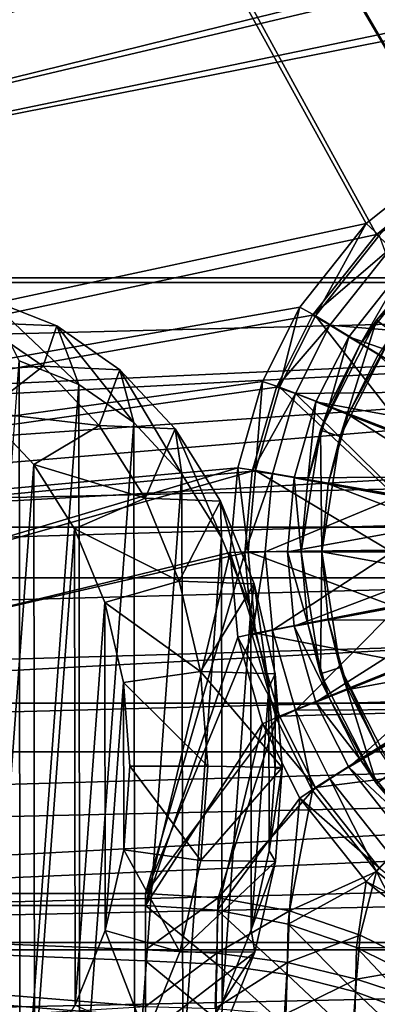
# Model space of a CAD drawing. Header units: metres. Extents: x 0 to 804, y -808 to 0.
# Tile 25 of 123: x 304 to 356, y -735 to -593. Entities that reach past the tile are written whole.
import ezdxf

# ---------------------------------------------------------------- set-up
doc = ezdxf.new("R2010")
doc.units = ezdxf.units.M

msp = doc.modelspace()

# ---------------------------------------------------------------- linework, layer by layer
at = {"layer": 'None012311'}
for points in [[(78.546486, -118.575203, 117.953323), (402.01651, -605.043579, 109.461983), (725.485901, -118.575211, 117.953323)], [(84.22982, -682.522278, 108.109589), (355.943726, -624.124634, 109.128922), (78.546486, -118.575203, 117.953323)], [(355.943726, -624.124634, 109.128922), (367.6427, -614.846802, 109.290871), (78.546486, -118.575203, 117.953323)], [(78.546486, -118.575203, 117.953323), (367.6427, -614.846802, 109.290871), (378.033203, -609.617432, 109.382149)], [(378.033203, -609.617432, 109.382149), (390.160004, -606.131226, 109.443001), (78.546486, -118.575203, 117.953323)], [(390.160004, -606.131226, 109.443001), (402.01651, -605.043579, 109.461983), (78.546486, -118.575203, 117.953323)], [(377.245544, -607.575745, 106.417328), (366.514679, -612.976318, 106.323059), (76.834984, -120.582596, 114.917824)], [(366.514679, -612.976318, 106.323059), (354.430603, -622.559387, 106.155792), (76.834984, -120.582596, 114.917824)], [(76.834984, -120.582596, 114.917824), (354.430603, -622.559387, 106.155792), (82.481255, -680.857727, 105.138191)], [(76.834984, -120.582596, 114.917824), (727.197449, -120.582596, 114.917824), (402.01651, -602.851624, 106.499786)], [(402.01651, -602.851624, 106.499786), (389.77063, -603.975037, 106.480179), (76.834984, -120.582596, 114.917824)], [(389.77063, -603.975037, 106.480179), (377.245544, -607.575745, 106.417328), (76.834984, -120.582596, 114.917824)], [(354.430603, -622.559387, 106.155792), (366.514679, -612.976318, 106.323059), (356.290344, -624.285522, 98.486244)], [(369.203888, -617.213013, 100.647255), (367.6427, -614.846802, 109.290871), (355.943726, -624.124634, 109.128922)], [(358.037872, -626.068359, 100.492683), (369.203888, -617.213013, 100.647255), (355.943726, -624.124634, 109.128922)], [(354.430603, -622.559387, 106.155792), (344.84613, -634.641602, 105.944893), (82.481255, -680.857727, 105.138191)], [(344.84613, -634.641602, 105.944893), (354.430603, -622.559387, 106.155792), (347.081085, -635.89447, 98.283607)], [(354.430603, -622.559387, 106.155792), (356.290344, -624.285522, 98.486244), (347.081085, -635.89447, 98.283607)], [(346.66452, -635.821777, 108.924751), (355.943726, -624.124634, 109.128922), (84.22982, -682.522278, 108.109589)], [(358.037872, -626.068359, 100.492683), (355.943726, -624.124634, 109.128922), (346.66452, -635.821777, 108.924751)], [(347.081085, -635.89447, 98.283607), (356.290344, -624.285522, 98.486244), (364.387665, -646.423706, 86.339561)], [(349.181183, -637.232666, 100.297806), (358.037872, -626.068359, 100.492683), (346.66452, -635.821777, 108.924751)], [(349.181183, -637.232666, 100.297806), (371.259827, -639.099854, 89.467857), (358.037872, -626.068359, 100.492683)], [(82.481255, -680.857727, 105.138191), (344.84613, -634.641602, 105.944893), (339.444672, -645.370789, 105.757614)], [(339.444672, -645.370789, 105.757614), (344.84613, -634.641602, 105.944893), (341.890106, -646.205444, 98.10363)], [(344.84613, -634.641602, 105.944893), (347.081085, -635.89447, 98.283607), (341.890106, -646.205444, 98.10363)], [(341.434326, -646.210693, 108.743408), (346.66452, -635.821777, 108.924751), (84.22982, -682.522278, 108.109589)], [(349.181183, -637.232666, 100.297806), (346.66452, -635.821777, 108.924751), (341.434326, -646.210693, 108.743408)], [(341.890106, -646.205444, 98.10363), (347.081085, -635.89447, 98.283607), (360.826385, -653.495605, 86.216118)], [(347.081085, -635.89447, 98.283607), (364.387665, -646.423706, 86.339561), (360.826385, -653.495605, 86.216118)], [(344.187958, -647.150574, 100.124687), (349.181183, -637.232666, 100.297806), (341.434326, -646.210693, 108.743408)], [(344.187958, -647.150574, 100.124687), (365.07077, -646.899719, 89.331711), (349.181183, -637.232666, 100.297806)], [(365.07077, -646.899719, 89.331711), (371.259827, -639.099854, 89.467857), (349.181183, -637.232666, 100.297806)], [(82.481255, -680.857727, 105.138191), (339.444672, -645.370789, 105.757614), (335.843445, -657.893982, 105.539024)], [(84.22982, -682.522278, 108.109589), (337.947601, -658.335693, 108.531769), (341.434326, -646.210693, 108.743408)], [(335.843445, -657.893982, 105.539024), (339.444672, -645.370789, 105.757614), (338.429596, -658.239197, 97.893578)], [(344.187958, -647.150574, 100.124687), (341.434326, -646.210693, 108.743408), (337.947601, -658.335693, 108.531769)], [(339.444672, -645.370789, 105.757614), (341.890106, -646.205444, 98.10363), (338.429596, -658.239197, 97.893578)], [(338.429596, -658.239197, 97.893578), (341.890106, -646.205444, 98.10363), (358.45575, -661.739441, 86.072227)], [(341.890106, -646.205444, 98.10363), (360.826385, -653.495605, 86.216118), (358.45575, -661.739441, 86.072227)], [(340.859741, -658.724426, 99.922668), (344.187958, -647.150574, 100.124687), (337.947601, -658.335693, 108.531769)], [(359.246185, -661.938049, 89.069214), (344.187958, -647.150574, 100.124687), (340.859741, -658.724426, 99.922668)], [(361.573792, -653.843811, 89.210503), (365.07077, -646.899719, 89.331711), (344.187958, -647.150574, 100.124687)], [(359.246185, -661.938049, 89.069214), (361.573792, -653.843811, 89.210503), (344.187958, -647.150574, 100.124687)], [(123.969986, -721.144897, 104.434975), (82.481255, -680.857727, 105.138191), (335.843445, -657.893982, 105.539024)], [(122.238647, -719.43042, 107.465355), (337.947601, -658.335693, 108.531769), (84.22982, -682.522278, 108.109589)], [(337.947601, -658.335693, 108.531769), (122.238647, -719.43042, 107.465355), (336.859772, -670.190369, 108.324844)], [(123.969986, -721.144897, 104.434975), (335.843445, -657.893982, 105.539024), (334.719879, -670.138, 105.325302)], [(334.719879, -670.138, 105.325302), (335.843445, -657.893982, 105.539024), (337.349945, -670.0047, 97.68821)], [(335.843445, -657.893982, 105.539024), (338.429596, -658.239197, 97.893578), (337.349945, -670.0047, 97.68821)], [(340.859741, -658.724426, 99.922668), (337.947601, -658.335693, 108.531769), (336.859772, -670.190369, 108.324844)], [(339.82135, -670.040283, 99.725151), (340.859741, -658.724426, 99.922668), (336.859772, -670.190369, 108.324844)], [(337.349945, -670.0047, 97.68821), (338.429596, -658.239197, 97.893578), (357.716125, -669.7995, 85.931534)], [(338.429596, -658.239197, 97.893578), (358.45575, -661.739441, 86.072227), (357.716125, -669.7995, 85.931534)], [(339.82135, -670.040283, 99.725151), (359.246185, -661.938049, 89.069214), (340.859741, -658.724426, 99.922668)], [(358.519989, -669.851868, 88.931076), (359.246185, -661.938049, 89.069214), (339.82135, -670.040283, 99.725151)], [(122.238647, -719.43042, 107.465355), (322.483765, -719.43042, 107.465355), (336.859772, -670.190369, 108.324844)], [(322.483765, -721.144897, 104.434975), (123.969986, -721.144897, 104.434975), (334.719879, -670.138, 105.325302)], [(322.483765, -721.144897, 104.434975), (334.719879, -670.138, 105.325302), (335.843445, -682.382019, 105.11158)], [(336.859772, -670.190369, 108.324844), (322.483765, -719.43042, 107.465355), (337.947601, -682.045044, 108.11792)], [(334.719879, -670.138, 105.325302), (337.349945, -670.0047, 97.68821), (338.429596, -681.770203, 97.482841)], [(335.843445, -682.382019, 105.11158), (334.719879, -670.138, 105.325302), (338.429596, -681.770203, 97.482841)], [(339.82135, -670.040283, 99.725151), (336.859772, -670.190369, 108.324844), (337.947601, -682.045044, 108.11792)], [(337.349945, -670.0047, 97.68821), (357.716125, -669.7995, 85.931534), (358.45575, -677.859558, 85.790848)], [(338.429596, -681.770203, 97.482841), (337.349945, -670.0047, 97.68821), (358.45575, -677.859558, 85.790848)], [(340.859741, -681.35614, 99.527626), (339.82135, -670.040283, 99.725151), (337.947601, -682.045044, 108.11792)], [(340.859741, -681.35614, 99.527626), (358.519989, -669.851868, 88.931076), (339.82135, -670.040283, 99.725151)], [(359.246185, -677.765686, 88.792946), (358.519989, -669.851868, 88.931076), (340.859741, -681.35614, 99.527626)], [(338.429596, -681.770203, 97.482841), (358.45575, -677.859558, 85.790848), (360.826385, -686.103394, 85.64695)], [(344.187958, -692.929993, 99.325607), (359.246185, -677.765686, 88.792946), (340.859741, -681.35614, 99.527626)], [(361.573792, -685.859924, 88.651657), (359.246185, -677.765686, 88.792946), (344.187958, -692.929993, 99.325607)], [(335.843445, -682.382019, 105.11158), (338.429596, -681.770203, 97.482841), (341.890106, -693.803955, 97.272797)], [(340.859741, -681.35614, 99.527626), (337.947601, -682.045044, 108.11792), (341.434326, -694.170044, 107.906281)], [(341.890106, -693.803955, 97.272797), (338.429596, -681.770203, 97.482841), (360.826385, -686.103394, 85.64695)], [(344.187958, -692.929993, 99.325607), (340.859741, -681.35614, 99.527626), (341.434326, -694.170044, 107.906281)], [(322.483765, -719.43042, 107.465355), (341.434326, -694.170044, 107.906281), (337.947601, -682.045044, 108.11792)], [(339.444672, -694.905212, 104.89299), (322.483765, -721.144897, 104.434975), (335.843445, -682.382019, 105.11158)], [(339.444672, -694.905212, 104.89299), (335.843445, -682.382019, 105.11158), (341.890106, -693.803955, 97.272797)], [(341.890106, -693.803955, 97.272797), (360.826385, -686.103394, 85.64695), (364.387665, -693.175293, 85.523506)], [(365.07077, -692.803955, 88.530449), (361.573792, -685.859924, 88.651657), (344.187958, -692.929993, 99.325607)], [(344.187958, -692.929993, 99.325607), (341.434326, -694.170044, 107.906281), (346.66452, -704.55896, 107.724937)], [(347.081085, -704.114929, 97.092819), (341.890106, -693.803955, 97.272797), (364.387665, -693.175293, 85.523506)], [(365.07077, -692.803955, 88.530449), (344.187958, -692.929993, 99.325607), (349.181183, -702.8479, 99.152489)], [(349.181183, -702.8479, 99.152489), (344.187958, -692.929993, 99.325607), (346.66452, -704.55896, 107.724937)], [(347.081085, -704.114929, 97.092819), (364.387665, -693.175293, 85.523506), (370.691406, -701.119812, 85.384834)], [(358.037872, -714.012207, 98.957619), (365.07077, -692.803955, 88.530449), (349.181183, -702.8479, 99.152489)], [(322.483765, -719.43042, 107.465355), (332.995514, -720.059326, 107.454338), (341.434326, -694.170044, 107.906281)], [(332.995514, -720.059326, 107.454338), (346.66452, -704.55896, 107.724937), (341.434326, -694.170044, 107.906281)], [(339.444672, -694.905212, 104.89299), (341.890106, -693.803955, 97.272797), (347.081085, -704.114929, 97.092819)], [(332.905823, -721.830017, 104.423012), (322.483765, -721.144897, 104.434975), (339.444672, -694.905212, 104.89299)], [(344.84613, -705.63446, 104.705711), (332.905823, -721.830017, 104.423012), (339.444672, -694.905212, 104.89299)], [(344.84613, -705.63446, 104.705711), (339.444672, -694.905212, 104.89299), (347.081085, -704.114929, 97.092819)], [(356.290344, -715.723938, 96.890182), (347.081085, -704.114929, 97.092819), (370.691406, -701.119812, 85.384834)], [(349.181183, -702.8479, 99.152489), (346.66452, -704.55896, 107.724937), (355.943726, -716.256104, 107.52076)], [(358.037872, -714.012207, 98.957619), (349.181183, -702.8479, 99.152489), (355.943726, -716.256104, 107.52076)], [(332.995514, -720.059326, 107.454338), (343.349548, -721.949158, 107.421364), (346.66452, -704.55896, 107.724937)], [(343.349548, -721.949158, 107.421364), (355.943726, -716.256104, 107.52076), (346.66452, -704.55896, 107.724937)], [(344.84613, -705.63446, 104.705711), (347.081085, -704.114929, 97.092819), (356.290344, -715.723938, 96.890182)], [(343.148468, -723.873535, 104.387344), (332.905823, -721.830017, 104.423012), (344.84613, -705.63446, 104.705711)], [(354.430603, -717.716675, 104.494812), (343.148468, -723.873535, 104.387344), (344.84613, -705.63446, 104.705711)], [(354.430603, -717.716675, 104.494812), (344.84613, -705.63446, 104.705711), (356.290344, -715.723938, 96.890182)], [(358.037872, -714.012207, 98.957619), (355.943726, -716.256104, 107.52076), (367.6427, -725.533936, 107.358818)], [(354.430603, -717.716675, 104.494812), (356.290344, -715.723938, 96.890182), (367.901093, -724.931763, 96.729454)], [(343.349548, -721.949158, 107.421364), (353.567017, -725.461975, 107.360092), (355.943726, -716.256104, 107.52076)], [(353.567017, -725.461975, 107.360092), (363.024017, -730.080261, 107.27951), (355.943726, -716.256104, 107.52076)], [(355.943726, -716.256104, 107.52076), (363.024017, -730.080261, 107.27951), (367.6427, -725.533936, 107.358818)], [(353.03537, -727.240356, 104.328575), (343.148468, -723.873535, 104.387344), (354.430603, -717.716675, 104.494812)], [(366.514679, -727.299683, 104.327538), (353.03537, -727.240356, 104.328575), (354.430603, -717.716675, 104.494812)], [(366.514679, -727.299683, 104.327538), (354.430603, -717.716675, 104.494812), (367.901093, -724.931763, 96.729454)], [(322.483765, -735.750671, 135.73291), (122.238647, -719.43042, 107.465355), (59.346073, -751.527832, 163.059708)], [(322.483765, -735.750671, 135.73291), (322.483765, -727.591248, 121.600327), (122.238647, -719.43042, 107.465355)], [(322.483765, -727.591248, 121.600327), (322.483765, -719.43042, 107.465355), (122.238647, -719.43042, 107.465355)], [(332.995514, -720.059326, 107.454338), (322.483765, -719.43042, 107.465355), (322.483765, -727.591248, 121.600327)], [(332.79071, -728.035889, 121.568214), (332.995514, -720.059326, 107.454338), (322.483765, -727.591248, 121.600327)], [(343.349548, -721.949158, 107.421364), (332.995514, -720.059326, 107.454338), (332.79071, -728.035889, 121.568214)], [(61.042992, -753.259888, 160.059708), (123.969986, -721.144897, 104.434975), (322.483765, -737.202393, 132.24733)], [(322.483765, -737.202393, 132.24733), (123.969986, -721.144897, 104.434975), (322.483765, -729.17334, 118.340668)], [(123.969986, -721.144897, 104.434975), (322.483765, -721.144897, 104.434975), (322.483765, -729.17334, 118.340668)], [(322.483765, -721.144897, 104.434975), (332.799377, -729.661865, 118.332138), (322.483765, -729.17334, 118.340668)], [(322.483765, -721.144897, 104.434975), (332.905823, -721.830017, 104.423012), (332.799377, -729.661865, 118.332138)], [(332.905823, -721.830017, 104.423012), (342.990479, -731.149902, 118.306168), (332.799377, -729.661865, 118.332138)], [(332.905823, -721.830017, 104.423012), (343.148468, -723.873535, 104.387344), (342.990479, -731.149902, 118.306168)], [(343.02179, -729.390259, 121.466835), (343.349548, -721.949158, 107.421364), (332.79071, -728.035889, 121.568214)], [(353.567017, -725.461975, 107.360092), (343.349548, -721.949158, 107.421364), (343.02179, -729.390259, 121.466835)], [(343.148468, -723.873535, 104.387344), (352.899384, -733.656799, 118.262405), (342.990479, -731.149902, 118.306168)], [(343.148468, -723.873535, 104.387344), (353.03537, -727.240356, 104.328575), (352.899384, -733.656799, 118.262405)], [(353.038422, -731.828186, 121.26181), (353.567017, -725.461975, 107.360092), (343.02179, -729.390259, 121.466835)], [(363.024017, -730.080261, 107.27951), (353.567017, -725.461975, 107.360092), (353.038422, -731.828186, 121.26181)], [(352.899384, -733.656799, 118.262405), (353.03537, -727.240356, 104.328575), (362.373444, -737.182373, 118.200867)], [(366.514679, -727.299683, 104.327538), (362.396271, -731.872375, 104.247726), (353.03537, -727.240356, 104.328575)], [(362.373444, -737.182373, 118.200867), (353.03537, -727.240356, 104.328575), (362.396271, -731.872375, 104.247726)], [(322.483765, -727.591248, 121.600327), (322.483765, -735.750671, 135.73291), (332.79071, -728.035889, 121.568214)], [(322.483765, -735.750671, 135.73291), (332.583771, -736.053406, 135.707764), (332.79071, -728.035889, 121.568214)], [(332.79071, -728.035889, 121.568214), (332.583771, -736.053406, 135.707764), (343.02179, -729.390259, 121.466835)], [(332.799377, -729.661865, 118.332138), (332.665619, -737.544922, 132.241364), (322.483765, -729.17334, 118.340668)], [(322.483765, -729.17334, 118.340668), (332.665619, -737.544922, 132.241364), (322.483765, -737.202393, 132.24733)], [(332.583771, -736.053406, 135.707764), (342.623474, -736.948364, 135.6259), (343.02179, -729.390259, 121.466835)], [(332.665619, -737.544922, 132.241364), (332.799377, -729.661865, 118.332138), (342.757721, -738.566711, 132.223526)], [(332.799377, -729.661865, 118.332138), (342.990479, -731.149902, 118.306168), (342.757721, -738.566711, 132.223526)], [(343.02179, -729.390259, 121.466835), (342.623474, -736.948364, 135.6259), (353.038422, -731.828186, 121.26181)], [(362.782745, -735.014343, 120.99221), (363.024017, -730.080261, 107.27951), (353.038422, -731.828186, 121.26181)], [(342.623474, -736.948364, 135.6259), (352.525024, -738.483093, 135.457886), (353.038422, -731.828186, 121.26181)], [(342.990479, -731.149902, 118.306168), (352.671967, -740.250122, 132.194138), (342.757721, -738.566711, 132.223526)], [(342.990479, -731.149902, 118.306168), (352.899384, -733.656799, 118.262405), (352.671967, -740.250122, 132.194138)], [(353.038422, -731.828186, 121.26181), (352.525024, -738.483093, 135.457886), (362.782745, -735.014343, 120.99221)], [(352.671967, -740.250122, 132.194138), (352.899384, -733.656799, 118.262405), (362.323212, -742.566162, 132.153717)], [(362.323212, -742.566162, 132.153717), (352.899384, -733.656799, 118.262405), (362.373444, -737.182373, 118.200867)], [(352.525024, -738.483093, 135.457886), (362.316193, -740.464661, 135.21965), (362.782745, -735.014343, 120.99221)]]:
    msp.add_3dface(points, dxfattribs=at)
at = {"layer": 'None012312'}
for points in [[(183.243256, -631.100647, 2170), (314.050201, -555.126587, 2170), (301.897156, -544.31427, 2170)], [(300.722015, -545.310425, 2167.144043), (313.010773, -556.26178, 2167.144043), (183.243256, -630.385498, 2167.144043)], [(327.362183, -564.474976, 2170), (314.050201, -555.126587, 2170), (183.243256, -631.100647, 2170)], [(313.010773, -556.26178, 2167.144043), (326.474701, -565.731079, 2167.144043), (183.243256, -630.385498, 2167.144043)], [(349.992096, -575.838135, 2170), (327.362183, -564.474976, 2170), (183.243256, -631.100647, 2170)], [(183.243256, -630.385498, 2167.144043), (326.474701, -565.731079, 2167.144043), (349.287262, -577.210388, 2167.144043)], [(183.243256, -631.100647, 2170), (376.385895, -583.39563, 2170), (349.992096, -575.838135, 2170)], [(349.287262, -577.210388, 2167.144043), (375.948975, -584.876221, 2167.144043), (183.243256, -630.385498, 2167.144043)], [(402.016327, -585.732666, 2170), (376.385895, -583.39563, 2170), (183.243256, -631.100647, 2170)], [(375.948975, -584.876221, 2167.144043), (402.016327, -587.267883, 2167.144043), (183.243256, -630.385498, 2167.144043)], [(620.789429, -631.100647, 2170), (402.016327, -585.732666, 2170), (183.243256, -631.100647, 2170)], [(183.243256, -630.385498, 2167.144043), (402.016327, -587.267883, 2167.144043), (620.789429, -630.385498, 2167.144043)], [(661.499878, -642.578247, 2160.918945), (104.085083, -673.795959, 2141.555664), (620.789429, -630.385498, 2167.144043)], [(104.085083, -673.795959, 2141.555664), (122.620811, -656.609924, 2152.86377), (620.789429, -630.385498, 2167.144043)], [(620.789429, -630.385498, 2167.144043), (122.620811, -656.609924, 2152.86377), (142.532806, -642.578247, 2160.918945)], [(620.789429, -630.385498, 2167.144043), (142.532806, -642.578247, 2160.918945), (183.243256, -630.385498, 2167.144043)], [(677.485962, -653.800476, 2157.919189), (620.789429, -631.100647, 2170), (111.601715, -666.464539, 2150.061035)], [(111.601715, -666.464539, 2150.061035), (620.789429, -631.100647, 2170), (126.5467, -653.800476, 2157.919189)], [(620.789429, -631.100647, 2170), (183.243256, -631.100647, 2170), (126.5467, -653.800476, 2157.919189)], [(104.085083, -673.795959, 2141.555664), (661.499878, -642.578247, 2160.918945), (681.411865, -656.609924, 2152.86377)], [(692.430969, -666.464539, 2150.061035), (677.485962, -653.800476, 2157.919189), (111.601715, -666.464539, 2150.061035)], [(699.947571, -673.795959, 2141.555664), (104.085083, -673.795959, 2141.555664), (681.411865, -656.609924, 2152.86377)], [(708.263794, -682.554504, 2138.76123), (692.430969, -666.464539, 2150.061035), (82.025421, -698.932068, 2125.520996)], [(82.025421, -698.932068, 2125.520996), (692.430969, -666.464539, 2150.061035), (95.76886, -682.554504, 2138.76123)], [(692.430969, -666.464539, 2150.061035), (111.601715, -666.464539, 2150.061035), (95.76886, -682.554504, 2138.76123)], [(715.986511, -691.900879, 2127.664307), (88.046135, -691.900879, 2127.664307), (699.947571, -673.795959, 2141.555664)], [(88.046135, -691.900879, 2127.664307), (104.085083, -673.795959, 2141.555664), (699.947571, -673.795959, 2141.555664)], [(722.007263, -698.932068, 2125.520996), (708.263794, -682.554504, 2138.76123), (82.025421, -698.932068, 2125.520996)], [(64.490143, -726.510559, 2093.738037), (715.986511, -691.900879, 2127.664307), (729.516174, -710.105225, 2111.226807)], [(64.490143, -726.510559, 2093.738037), (74.516472, -710.105225, 2111.226807), (715.986511, -691.900879, 2127.664307)], [(74.516472, -710.105225, 2111.226807), (88.046135, -691.900879, 2127.664307), (715.986511, -691.900879, 2127.664307)], [(732.550354, -713.465515, 2112.023682), (722.007263, -698.932068, 2125.520996), (62.762112, -727.559082, 2097.012207)], [(62.762112, -727.559082, 2097.012207), (722.007263, -698.932068, 2125.520996), (71.482285, -713.465515, 2112.023682)], [(722.007263, -698.932068, 2125.520996), (82.025421, -698.932068, 2125.520996), (71.482285, -713.465515, 2112.023682)], [(739.542542, -726.510559, 2093.738037), (64.490143, -726.510559, 2093.738037), (729.516174, -710.105225, 2111.226807)], [(741.270569, -727.559082, 2097.012207), (732.550354, -713.465515, 2112.023682), (62.762112, -727.559082, 2097.012207)], [(749.257568, -744.18219, 2076.154541), (741.270569, -727.559082, 2097.012207), (51.714352, -751.684326, 2065.280029)], [(51.714352, -751.684326, 2065.280029), (741.270569, -727.559082, 2097.012207), (54.775116, -744.18219, 2076.154541)], [(54.185207, -749.625977, 2063.023926), (739.542542, -726.510559, 2093.738037), (746.359741, -741.070984, 2075.415527)], [(54.185207, -749.625977, 2063.023926), (57.672894, -741.070984, 2075.415527), (739.542542, -726.510559, 2093.738037)], [(741.270569, -727.559082, 2097.012207), (62.762112, -727.559082, 2097.012207), (54.775116, -744.18219, 2076.154541)], [(57.672894, -741.070984, 2075.415527), (64.490143, -726.510559, 2093.738037), (739.542542, -726.510559, 2093.738037)]]:
    msp.add_3dface(points, dxfattribs=at)
at = {"layer": 'None012317'}
for points in [[(309.626282, -637.334167, 2037.563843), (299.700684, -633.435181, 2029.077759), (298.400238, -636.883789, 2049.910889)], [(309.626282, -637.334167, 2037.563843), (312.819061, -645.803589, 2028.615234), (299.700684, -633.435181, 2029.077759)], [(312.819061, -645.803589, 2028.615234), (304.178497, -642.397705, 2021.227539), (299.700684, -633.435181, 2029.077759)], [(307.649078, -643.188171, 2057.864258), (298.400238, -636.883789, 2049.910889), (290.939026, -644.228088, 2054.199707)], [(307.649078, -643.188171, 2057.864258), (309.626282, -637.334167, 2037.563843), (298.400238, -636.883789, 2049.910889)], [(318.766083, -643.689392, 2045.425659), (309.626282, -637.334167, 2037.563843), (307.649078, -643.188171, 2057.864258)], [(318.766083, -643.689392, 2045.425659), (320.774506, -651.345886, 2035.458374), (309.626282, -637.334167, 2037.563843)], [(320.774506, -651.345886, 2035.458374), (312.819061, -645.803589, 2028.615234), (309.626282, -637.334167, 2037.563843)], [(299.122742, -649.815857, 2061.237305), (307.649078, -643.188171, 2057.864258), (290.939026, -644.228088, 2054.199707)], [(304.360016, -761.77771, 2023.435425), (295.365265, -763.227661, 2015.830933), (304.178497, -642.397705, 2021.227539)], [(315.761139, -651.752319, 2064.892334), (307.649078, -643.188171, 2057.864258), (299.122742, -649.815857, 2061.237305)], [(312.819061, -645.803589, 2028.615234), (304.360016, -761.77771, 2023.435425), (304.178497, -642.397705, 2021.227539)], [(315.761139, -651.752319, 2064.892334), (318.766083, -643.689392, 2045.425659), (307.649078, -643.188171, 2057.864258)], [(326.773682, -652.259949, 2052.365234), (318.766083, -643.689392, 2045.425659), (315.761139, -651.752319, 2064.892334)], [(326.773682, -652.259949, 2052.365234), (327.743683, -658.815002, 2041.498291), (318.766083, -643.689392, 2045.425659)], [(327.743683, -658.815002, 2041.498291), (320.774506, -651.345886, 2035.458374), (318.766083, -643.689392, 2045.425659)], [(312.989777, -758.074768, 2030.691528), (304.360016, -761.77771, 2023.435425), (312.819061, -645.803589, 2028.615234)], [(320.774506, -651.345886, 2035.458374), (312.989777, -758.074768, 2030.691528), (312.819061, -645.803589, 2028.615234)], [(306.299896, -657.401733, 2067.455566), (315.761139, -651.752319, 2064.892334), (299.122742, -649.815857, 2061.237305)], [(306.299896, -657.401733, 2067.455566), (299.122742, -649.815857, 2061.237305), (299.27948, -752.900696, 2063.143799)], [(322.424286, -662.246643, 2070.724609), (315.761139, -651.752319, 2064.892334), (306.299896, -657.401733, 2067.455566)], [(320.927948, -752.259033, 2037.324707), (312.989777, -758.074768, 2030.691528), (320.774506, -651.345886, 2035.458374)], [(322.424286, -662.246643, 2070.724609), (326.773682, -652.259949, 2052.365234), (315.761139, -651.752319, 2064.892334)], [(327.743683, -658.815002, 2041.498291), (320.927948, -752.259033, 2037.324707), (320.774506, -651.345886, 2035.458374)], [(333.34549, -662.721008, 2058.119629), (326.773682, -652.259949, 2052.365234), (322.424286, -662.246643, 2070.724609)], [(333.34549, -662.721008, 2058.119629), (333.46283, -667.928162, 2046.506104), (326.773682, -652.259949, 2052.365234)], [(333.46283, -667.928162, 2046.506104), (327.743683, -658.815002, 2041.498291), (326.773682, -652.259949, 2052.365234)], [(306.299896, -657.401733, 2067.455566), (299.27948, -752.900696, 2063.143799), (306.433197, -745.068237, 2069.076904)], [(312.194702, -666.694275, 2072.615479), (322.424286, -662.246643, 2070.724609), (306.299896, -657.401733, 2067.455566)], [(312.194702, -666.694275, 2072.615479), (306.299896, -657.401733, 2067.455566), (306.433197, -745.068237, 2069.076904)], [(327.874054, -744.550537, 2043.083862), (320.927948, -752.259033, 2037.324707), (327.743683, -658.815002, 2041.498291)], [(333.46283, -667.928162, 2046.506104), (327.874054, -744.550537, 2043.083862), (327.743683, -658.815002, 2041.498291)], [(327.382111, -674.267334, 2075.136719), (322.424286, -662.246643, 2070.724609), (312.194702, -666.694275, 2072.615479)], [(327.382111, -674.267334, 2075.136719), (333.34549, -662.721008, 2058.119629), (322.424286, -662.246643, 2070.724609)], [(338.232452, -674.675964, 2062.470459), (333.34549, -662.721008, 2058.119629), (327.382111, -674.267334, 2075.136719)], [(338.232452, -674.675964, 2062.470459), (337.715454, -678.340454, 2050.292236), (333.34549, -662.721008, 2058.119629)], [(337.715454, -678.340454, 2050.292236), (333.46283, -667.928162, 2046.506104), (333.34549, -662.721008, 2058.119629)], [(312.194702, -666.694275, 2072.615479), (306.433197, -745.068237, 2069.076904), (312.299438, -735.573425, 2073.889404)], [(316.580627, -677.336243, 2076.518799), (327.382111, -674.267334, 2075.136719), (312.194702, -666.694275, 2072.615479)], [(316.580627, -677.336243, 2076.518799), (312.194702, -666.694275, 2072.615479), (312.299438, -735.573425, 2073.889404)], [(333.565155, -735.241089, 2047.750977), (327.874054, -744.550537, 2043.083862), (333.46283, -667.928162, 2046.506104)], [(337.715454, -678.340454, 2050.292236), (333.565155, -735.241089, 2047.750977), (333.46283, -667.928162, 2046.506104)], [(330.443878, -687.351868, 2077.958984), (327.382111, -674.267334, 2075.136719), (316.580627, -677.336243, 2076.518799)], [(330.443878, -687.351868, 2077.958984), (338.232452, -674.675964, 2062.470459), (327.382111, -674.267334, 2075.136719)], [(330.443878, -687.351868, 2077.958984), (341.249329, -687.671692, 2065.25293), (338.232452, -674.675964, 2062.470459)], [(340.340607, -689.657776, 2052.713623), (337.715454, -678.340454, 2050.292236), (338.232452, -674.675964, 2062.470459)], [(341.249329, -687.671692, 2065.25293), (340.340607, -689.657776, 2052.713623), (338.232452, -674.675964, 2062.470459)], [(316.580627, -677.336243, 2076.518799), (312.299438, -735.573425, 2073.889404), (316.652771, -724.781067, 2077.39624)], [(319.289124, -688.918823, 2079.015381), (330.443878, -687.351868, 2077.958984), (316.580627, -677.336243, 2076.518799)], [(319.289124, -688.918823, 2079.015381), (316.580627, -677.336243, 2076.518799), (316.652771, -724.781067, 2077.39624)], [(337.785919, -724.683105, 2051.149414), (333.565155, -735.241089, 2047.750977), (337.715454, -678.340454, 2050.292236)], [(340.340607, -689.657776, 2052.713623), (337.785919, -724.683105, 2051.149414), (337.715454, -678.340454, 2050.292236)], [(331.49176, -700.996765, 2079.08252), (330.443878, -687.351868, 2077.958984), (319.289124, -688.918823, 2079.015381)], [(331.49176, -700.996765, 2079.08252), (342.281738, -701.215637, 2066.361572), (330.443878, -687.351868, 2077.958984)], [(342.281738, -701.215637, 2066.361572), (341.249329, -687.671692, 2065.25293), (330.443878, -687.351868, 2077.958984)], [(341.239014, -701.451782, 2053.678711), (340.340607, -689.657776, 2052.713623), (341.249329, -687.671692, 2065.25293)], [(342.281738, -701.215637, 2066.361572), (341.239014, -701.451782, 2053.678711), (341.249329, -687.671692, 2065.25293)], [(319.289124, -688.918823, 2079.015381), (316.652771, -724.781067, 2077.39624), (319.325867, -713.105957, 2079.462891)], [(320.216095, -700.996765, 2080.009521), (331.49176, -700.996765, 2079.08252), (319.289124, -688.918823, 2079.015381)], [(320.216095, -700.996765, 2080.009521), (319.289124, -688.918823, 2079.015381), (319.325867, -713.105957, 2079.462891)], [(340.376556, -713.276062, 2053.150635), (337.785919, -724.683105, 2051.149414), (340.340607, -689.657776, 2052.713623)], [(341.239014, -701.451782, 2053.678711), (340.376556, -713.276062, 2053.150635), (340.340607, -689.657776, 2052.713623)], [(320.216095, -700.996765, 2080.009521), (319.325867, -713.105957, 2079.462891), (330.485413, -714.677002, 2078.464355)], [(331.49176, -700.996765, 2079.08252), (320.216095, -700.996765, 2080.009521), (330.485413, -714.677002, 2078.464355)], [(331.49176, -700.996765, 2079.08252), (330.485413, -714.677002, 2078.464355), (342.281738, -701.215637, 2066.361572)], [(330.485413, -714.677002, 2078.464355), (341.290558, -714.794373, 2065.754395), (342.281738, -701.215637, 2066.361572)], [(341.239014, -701.451782, 2053.678711), (342.281738, -701.215637, 2066.361572), (340.376556, -713.276062, 2053.150635)], [(342.281738, -701.215637, 2066.361572), (341.290558, -714.794373, 2065.754395), (340.376556, -713.276062, 2053.150635)], [(319.325867, -713.105957, 2079.462891), (316.652771, -724.781067, 2077.39624), (327.463623, -727.86615, 2076.128174)], [(330.485413, -714.677002, 2078.464355), (319.325867, -713.105957, 2079.462891), (327.463623, -727.86615, 2076.128174)], [(340.376556, -713.276062, 2053.150635), (341.290558, -714.794373, 2065.754395), (337.785919, -724.683105, 2051.149414)], [(330.485413, -714.677002, 2078.464355), (327.463623, -727.86615, 2076.128174), (341.290558, -714.794373, 2065.754395)], [(327.463623, -727.86615, 2076.128174), (338.313385, -727.893188, 2063.45459), (341.290558, -714.794373, 2065.754395)], [(341.290558, -714.794373, 2065.754395), (338.313385, -727.893188, 2063.45459), (337.785919, -724.683105, 2051.149414)], [(337.785919, -724.683105, 2051.149414), (338.313385, -727.893188, 2063.45459), (333.565155, -735.241089, 2047.750977)], [(316.652771, -724.781067, 2077.39624), (312.299438, -735.573425, 2073.889404), (322.542603, -740.056763, 2072.163818)], [(327.463623, -727.86615, 2076.128174), (316.652771, -724.781067, 2077.39624), (322.542603, -740.056763, 2072.163818)], [(327.463623, -727.86615, 2076.128174), (322.542603, -740.056763, 2072.163818), (338.313385, -727.893188, 2063.45459)], [(322.542603, -740.056763, 2072.163818), (333.463013, -740.015686, 2059.549072), (338.313385, -727.893188, 2063.45459)], [(338.313385, -727.893188, 2063.45459), (333.463013, -740.015686, 2059.549072), (333.565155, -735.241089, 2047.750977)], [(333.565155, -735.241089, 2047.750977), (333.463013, -740.015686, 2059.549072), (327.874054, -744.550537, 2043.083862)]]:
    msp.add_3dface(points, dxfattribs=at)
at = {"layer": 'None012324'}
for points in [[(355.902557, -636.536499, 96.509148), (361.711426, -629.735168, 103.797249), (368.512756, -623.92627, 96.509148)], [(355.902557, -636.536499, 96.509148), (368.512756, -623.92627, 96.509148), (358.32959, -638.299866, 96.509148)], [(360.297241, -628.320984, 106.452499), (351.896393, -638.911987, 106.452499), (381.049286, -649.073059, 110.948647)], [(351.896393, -638.911987, 103.389137), (360.297241, -628.320984, 103.389137), (353.595886, -639.966309, 103.797249)], [(351.896393, -638.911987, 106.452499), (360.297241, -628.320984, 106.452499), (351.896393, -638.911987, 103.389137)], [(351.896393, -638.911987, 103.389137), (360.297241, -628.320984, 106.452499), (360.297241, -628.320984, 103.389137)], [(360.297241, -628.320984, 103.389137), (361.711426, -629.735168, 103.797249), (353.595886, -639.966309, 103.797249)], [(353.595886, -639.966309, 103.797249), (361.711426, -629.735168, 103.797249), (355.902557, -636.536499, 96.509148)], [(347.806305, -652.42627, 96.509148), (353.595886, -639.966309, 103.797249), (355.902557, -636.536499, 96.509148)], [(347.806305, -652.42627, 96.509148), (355.902557, -636.536499, 96.509148), (350.659454, -653.353333, 96.509148)], [(350.659454, -653.353333, 96.509148), (355.902557, -636.536499, 96.509148), (358.32959, -638.299866, 96.509148)], [(351.896393, -638.911987, 106.452499), (347.158875, -648.323181, 106.452507), (377.197815, -653.814331, 110.948647)], [(347.158875, -648.323181, 103.389137), (351.896393, -638.911987, 103.389137), (349.018402, -649.059326, 103.797256)], [(347.158875, -648.323181, 106.452507), (351.896393, -638.911987, 106.452499), (347.158875, -648.323181, 103.389137)], [(347.158875, -648.323181, 103.389137), (351.896393, -638.911987, 106.452499), (351.896393, -638.911987, 103.389137)], [(351.896393, -638.911987, 103.389137), (353.595886, -639.966309, 103.797249), (349.018402, -649.059326, 103.797256)], [(350.659454, -653.353333, 96.509148), (358.32959, -638.299866, 96.509148), (351.80777, -650.163574, 104.382034)], [(351.80777, -650.163574, 104.382034), (358.32959, -638.299866, 96.509148), (356.145203, -641.547729, 104.382034)], [(381.049286, -649.073059, 110.948647), (351.896393, -638.911987, 106.452499), (377.197815, -653.814331, 110.948647)], [(349.018402, -649.059326, 103.797256), (353.595886, -639.966309, 103.797249), (347.806305, -652.42627, 96.509148)], [(376.801788, -660.057983, 108.182106), (351.80777, -650.163574, 104.382034), (356.145203, -641.547729, 104.382034)], [(347.158875, -648.323181, 106.452507), (344.001617, -659.304138, 106.452507), (374.44632, -659.125488, 110.948647)], [(344.001617, -659.304138, 103.389137), (347.158875, -648.323181, 103.389137), (345.96817, -659.66803, 103.797256)], [(344.001617, -659.304138, 103.389137), (344.001617, -659.304138, 106.452507), (347.158875, -648.323181, 106.452507)], [(344.001617, -659.304138, 103.389137), (347.158875, -648.323181, 106.452507), (347.158875, -648.323181, 103.389137)], [(347.158875, -648.323181, 103.389137), (349.018402, -649.059326, 103.797256), (345.96817, -659.66803, 103.797256)], [(345.96817, -659.66803, 103.797256), (349.018402, -649.059326, 103.797256), (347.806305, -652.42627, 96.509148)], [(377.197815, -653.814331, 110.948647), (347.158875, -648.323181, 106.452507), (374.44632, -659.125488, 110.948647)], [(348.918091, -660.213928, 104.382042), (351.80777, -650.163574, 104.382034), (375.350494, -665.105652, 108.182106)], [(348.918091, -660.213928, 104.382042), (350.659454, -653.353333, 96.509148), (351.80777, -650.163574, 104.382034)], [(375.350494, -665.105652, 108.182106), (351.80777, -650.163574, 104.382034), (376.801788, -660.057983, 108.182106)], [(345.96817, -659.66803, 103.797256), (347.806305, -652.42627, 96.509148), (345.01651, -670.040283, 96.509148)], [(345.01651, -670.040283, 96.509148), (347.806305, -652.42627, 96.509148), (348.01651, -670.040283, 96.509148)], [(348.01651, -670.040283, 96.509148), (347.806305, -652.42627, 96.509148), (350.659454, -653.353333, 96.509148)], [(348.01651, -670.040283, 96.509148), (350.659454, -653.353333, 96.509148), (348.918091, -660.213928, 104.382042)], [(374.44632, -659.125488, 110.948647), (344.001617, -659.304138, 106.452507), (372.859436, -664.644653, 110.948647)], [(344.001617, -659.304138, 106.452507), (343.016571, -670.040283, 106.452507), (372.859436, -664.644653, 110.948647)], [(343.016571, -670.040283, 103.389137), (344.001617, -659.304138, 103.389137), (345.01651, -670.040283, 103.797256)], [(343.016571, -670.040283, 103.389137), (343.016571, -670.040283, 106.452507), (344.001617, -659.304138, 103.389137)], [(343.016571, -670.040283, 106.452507), (344.001617, -659.304138, 106.452507), (344.001617, -659.304138, 103.389137)], [(344.001617, -659.304138, 103.389137), (345.96817, -659.66803, 103.797256), (345.01651, -670.040283, 103.797256)], [(345.01651, -670.040283, 103.797256), (345.96817, -659.66803, 103.797256), (345.01651, -670.040283, 96.509148)], [(348.01651, -670.040283, 104.382042), (348.918091, -660.213928, 104.382042), (374.897736, -670.040283, 108.182106)], [(348.01651, -670.040283, 104.382042), (348.01651, -670.040283, 96.509148), (348.918091, -660.213928, 104.382042)], [(348.918091, -660.213928, 104.382042), (375.350494, -665.105652, 108.182106), (374.897736, -670.040283, 108.182106)], [(372.859436, -664.644653, 110.948647), (343.016571, -670.040283, 106.452507), (372.36438, -670.040283, 110.948647)], [(343.016571, -670.040283, 106.452507), (344.001617, -680.776428, 106.452507), (372.36438, -670.040283, 110.948647)], [(345.01651, -670.040283, 103.797256), (345.96817, -680.412476, 103.797256), (343.016571, -670.040283, 103.389137)], [(345.96817, -680.412476, 103.797256), (344.001617, -680.776428, 103.389137), (343.016571, -670.040283, 103.389137)], [(343.016571, -670.040283, 106.452507), (343.016571, -670.040283, 103.389137), (344.001617, -680.776428, 106.452507)], [(343.016571, -670.040283, 103.389137), (344.001617, -680.776428, 103.389137), (344.001617, -680.776428, 106.452507)], [(344.001617, -680.776428, 106.452507), (372.859436, -675.435852, 110.948647), (372.36438, -670.040283, 110.948647)], [(345.01651, -670.040283, 103.797256), (345.01651, -670.040283, 96.509148), (345.96817, -680.412476, 103.797256)], [(345.01651, -670.040283, 96.509148), (347.806305, -687.654236, 96.509148), (345.96817, -680.412476, 103.797256)], [(347.806305, -687.654236, 96.509148), (345.01651, -670.040283, 96.509148), (348.01651, -670.040283, 96.509148)], [(347.806305, -687.654236, 96.509148), (348.01651, -670.040283, 96.509148), (350.659454, -686.727173, 96.509148)], [(348.918091, -679.866577, 104.382042), (348.01651, -670.040283, 104.382042), (375.350494, -674.974854, 108.182106)], [(348.01651, -670.040283, 104.382042), (374.897736, -670.040283, 108.182106), (375.350494, -674.974854, 108.182106)], [(348.01651, -670.040283, 104.382042), (348.918091, -679.866577, 104.382042), (348.01651, -670.040283, 96.509148)], [(348.918091, -679.866577, 104.382042), (350.659454, -686.727173, 96.509148), (348.01651, -670.040283, 96.509148)], [(344.001617, -680.776428, 106.452507), (347.158875, -691.757385, 106.452507), (372.859436, -675.435852, 110.948647)], [(372.859436, -675.435852, 110.948647), (347.158875, -691.757385, 106.452507), (374.44632, -680.955078, 110.948647)], [(348.918091, -679.866577, 104.382042), (375.350494, -674.974854, 108.182106), (376.801788, -680.022522, 108.182106)], [(345.96817, -680.412476, 103.797256), (349.018402, -691.021179, 103.797256), (344.001617, -680.776428, 103.389137)], [(345.96817, -680.412476, 103.797256), (347.806305, -687.654236, 96.509148), (349.018402, -691.021179, 103.797256)], [(351.80777, -689.916931, 104.382042), (348.918091, -679.866577, 104.382042), (376.801788, -680.022522, 108.182106)], [(348.918091, -679.866577, 104.382042), (351.80777, -689.916931, 104.382042), (350.659454, -686.727173, 96.509148)], [(351.80777, -689.916931, 104.382042), (376.801788, -680.022522, 108.182106), (379.318237, -684.879944, 108.182106)], [(349.018402, -691.021179, 103.797256), (347.158875, -691.757385, 103.389137), (344.001617, -680.776428, 103.389137)], [(344.001617, -680.776428, 106.452507), (344.001617, -680.776428, 103.389137), (347.158875, -691.757385, 103.389137)], [(344.001617, -680.776428, 106.452507), (347.158875, -691.757385, 103.389137), (347.158875, -691.757385, 106.452507)], [(374.44632, -680.955078, 110.948647), (347.158875, -691.757385, 106.452507), (351.896393, -701.168518, 106.452507)], [(374.44632, -680.955078, 110.948647), (351.896393, -701.168518, 106.452507), (377.197815, -686.266174, 110.948647)], [(356.145203, -698.532776, 104.382042), (351.80777, -689.916931, 104.382042), (379.318237, -684.879944, 108.182106)], [(351.896393, -701.168518, 106.452507), (360.297241, -711.759521, 106.452507), (377.197815, -686.266174, 110.948647)], [(355.902557, -703.544006, 96.509148), (347.806305, -687.654236, 96.509148), (350.659454, -686.727173, 96.509148)], [(347.806305, -687.654236, 96.509148), (355.902557, -703.544006, 96.509148), (349.018402, -691.021179, 103.797256)], [(351.80777, -689.916931, 104.382042), (356.145203, -698.532776, 104.382042), (350.659454, -686.727173, 96.509148)], [(350.659454, -686.727173, 96.509148), (356.145203, -698.532776, 104.382042), (358.32959, -701.780701, 96.509148)], [(355.902557, -703.544006, 96.509148), (350.659454, -686.727173, 96.509148), (358.32959, -701.780701, 96.509148)], [(349.018402, -691.021179, 103.797256), (353.595886, -700.114258, 103.797256), (347.158875, -691.757385, 103.389137)], [(353.595886, -700.114258, 103.797256), (351.896393, -701.168518, 103.389137), (347.158875, -691.757385, 103.389137)], [(347.158875, -691.757385, 103.389137), (351.896393, -701.168518, 103.389137), (347.158875, -691.757385, 106.452507)], [(347.158875, -691.757385, 106.452507), (351.896393, -701.168518, 103.389137), (351.896393, -701.168518, 106.452507)], [(349.018402, -691.021179, 103.797256), (355.902557, -703.544006, 96.509148), (353.595886, -700.114258, 103.797256)], [(353.595886, -700.114258, 103.797256), (361.711426, -710.345337, 103.797256), (351.896393, -701.168518, 103.389137)], [(355.902557, -703.544006, 96.509148), (361.711426, -710.345337, 103.797256), (353.595886, -700.114258, 103.797256)], [(361.711426, -710.345337, 103.797256), (360.297241, -711.759521, 103.389137), (351.896393, -701.168518, 103.389137)], [(351.896393, -701.168518, 103.389137), (360.297241, -711.759521, 103.389137), (351.896393, -701.168518, 106.452507)], [(351.896393, -701.168518, 106.452507), (360.297241, -711.759521, 103.389137), (360.297241, -711.759521, 106.452507)], [(368.512756, -716.154236, 96.509148), (355.902557, -703.544006, 96.509148), (358.32959, -701.780701, 96.509148)], [(355.902557, -703.544006, 96.509148), (368.512756, -716.154236, 96.509148), (361.711426, -710.345337, 103.797256)]]:
    msp.add_3dface(points, dxfattribs=at)

doc.saveas('drawing.dxf')
